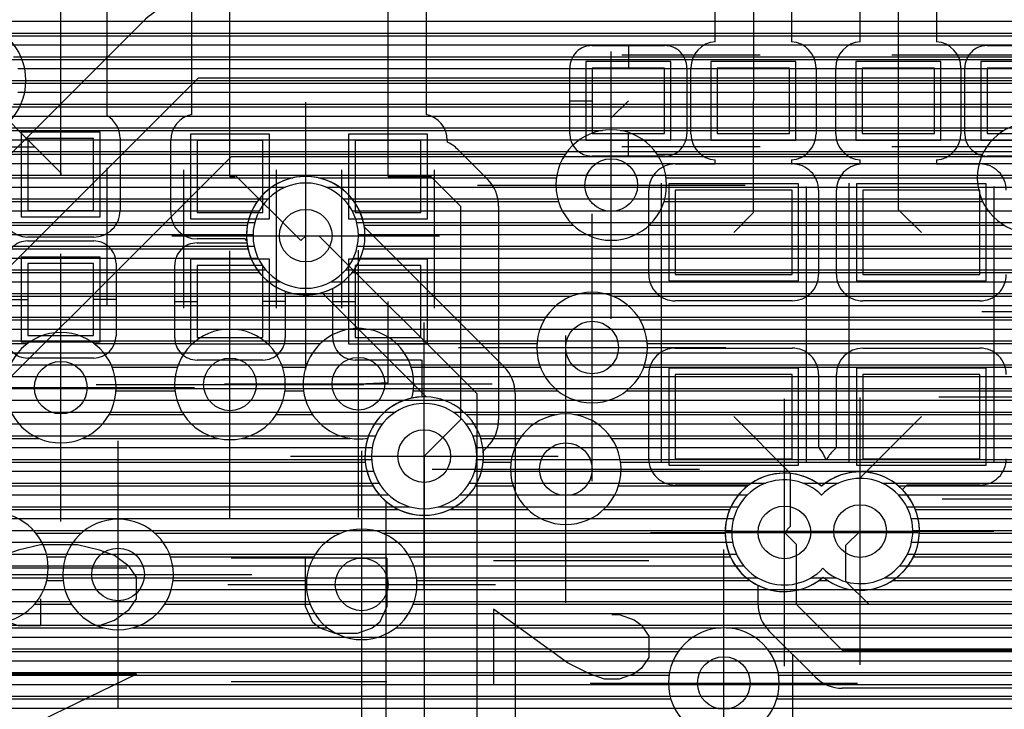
# Model space of a CAD drawing. Extents: x 25 to 291, y 23 to 136.
# Tile 112 of 147: x 49.45 to 56.93, y 108.85 to 114.09. Entities that reach past the tile are written whole.
import ezdxf

# ---------------------------------------------------------------- set-up
doc = ezdxf.new("R2010")
doc.units = 0
doc.layers.get('0').update_dxf_attribs({"linetype": 'CONTINUOUS'})
for name, color, linetype in [('copper_layer_2', 1, 'CONTINUOUS'), ('copper_layer_3', 3, 'CONTINUOUS'), ('copper_layer_bottom', 4, 'CONTINUOUS'), ('copper_layer_top', 5, 'CONTINUOUS'), ('drill_drawing', 6, 'CONTINUOUS'), ('paste_mask_top', 2, 'CONTINUOUS'), ('silkscreen_top', 1, 'CONTINUOUS'), ('solder_mask_top', 1, 'CONTINUOUS')]:
    doc.layers.add(name, color=color, linetype=linetype)

# ---------------------------------------------------------------- blocks, each defined once
blk = doc.blocks.new('D20')
blk.add_circle((0, 0), 0.2)
blk = doc.blocks.new('D58')
blk.add_lwpolyline([(0.27432, 0.24892), (-0.27432, 0.24892), (-0.27432, -0.24892), (0.27432, -0.24892)], close=True)
blk = doc.blocks.new('D166')
blk.add_lwpolyline([(0.24892, 0.27432), (-0.24892, 0.27432), (-0.24892, -0.27432), (0.24892, -0.27432)], close=True)
blk = doc.blocks.new('D484')
blk.add_lwpolyline([(0.4445, 0.32004), (-0.4445, 0.32004), (-0.4445, -0.32004), (0.4445, -0.32004)], close=True)
blk = doc.blocks.new('D354')
blk.add_lwpolyline([(0.32258, 0.29972), (-0.32258, 0.29972), (-0.32258, -0.29972), (0.32258, -0.29972)], close=True)
blk = doc.blocks.new('D449')
blk.add_lwpolyline([(0.29972, 0.32258), (-0.29972, 0.32258), (-0.29972, -0.32258), (0.29972, -0.32258)], close=True)
blk = doc.blocks.new('D570')
blk.add_lwpolyline([(0.49276, 0.3683), (-0.49276, 0.3683), (-0.49276, -0.3683), (0.49276, -0.3683)], close=True)

msp = doc.modelspace()

# ---------------------------------------------------------------- linework, layer by layer
at = {"layer": 'copper_layer_2', "color": 1}
for points in [[(31.469901, 114.08001), (64.08763, 114.08001)], [(49.225044, 113.98984), (59.285751, 113.98984)], [(49.345441, 113.899924), (59.159258, 113.899924)], [(49.407417, 113.810008), (59.09525, 113.810008)], [(49.439929, 113.719837), (59.061468, 113.719837)], [(49.450089, 113.629921), (59.050038, 113.629921)], [(49.439675, 113.540005), (59.059436, 113.540005)], [(49.407163, 113.449835), (59.090678, 113.449835)], [(49.344933, 113.359919), (59.150876, 113.359919)], [(49.223774, 113.270003), (59.266447, 113.270003)], [(42.91872, 113.179832), (61.335535, 113.179832)], [(42.944882, 113.089916), (66.411989, 113.089916)], [(42.962916, 113), (66.322073, 113)], [(42.972822, 112.90983), (66.231902, 112.90983)], [(42.974854, 112.819914), (51.472187, 112.819914)], [(51.778004, 112.819914), (66.141986, 112.819914)], [(42.969266, 112.729997), (51.339091, 112.729997)], [(51.9111, 112.729997), (66.05207, 112.729997)], [(42.955804, 112.639827), (51.272797, 112.639827)], [(51.977394, 112.639827), (65.9619, 112.639827)], [(42.934214, 112.549911), (51.237744, 112.549911)], [(52.012446, 112.549911), (65.871984, 112.549911)], [(42.903734, 112.459995), (51.225298, 112.459995)], [(52.024892, 112.459995), (65.782068, 112.459995)], [(42.863856, 112.369825), (51.233172, 112.369825)], [(52.017018, 112.369825), (65.691897, 112.369825)], [(42.813056, 112.279909), (51.263145, 112.279909)], [(51.987046, 112.279909), (65.601981, 112.279909)], [(42.749555, 112.189992), (51.321311, 112.189992)], [(51.92888, 112.189992), (65.512065, 112.189992)], [(42.669799, 112.099822), (51.432055, 112.099822)], [(51.818136, 112.099822), (65.421895, 112.099822)], [(42.567691, 112.009906), (65.331979, 112.009906)], [(42.430531, 111.91999), (65.242062, 111.91999)], [(42.211074, 111.82982), (65.151892, 111.82982)], [(36.605029, 111.739903), (65.061976, 111.739903)], [(36.605029, 111.649987), (64.97206, 111.649987)], [(36.605029, 111.559817), (64.88189, 111.559817)], [(36.605029, 111.469901), (64.791974, 111.469901)], [(36.605029, 111.379985), (64.702057, 111.379985)], [(42.275845, 111.289815), (64.611887, 111.289815)], [(42.466599, 111.199898), (64.521971, 111.199898)], [(42.593599, 111.109982), (52.306071, 111.109982)], [(52.744221, 111.109982), (64.432055, 111.109982)], [(42.689611, 111.019812), (52.208534, 111.019812)], [(52.841504, 111.019812), (64.341885, 111.019812)], [(42.765304, 110.929896), (52.15621, 110.929896)], [(52.894082, 110.929896), (64.251969, 110.929896)], [(42.825756, 110.83998), (52.130302, 110.83998)], [(52.919736, 110.83998), (64.162052, 110.83998)], [(42.874016, 110.749809), (52.125984, 110.749809)], [(52.924308, 110.749809), (64.071882, 110.749809)], [(42.911608, 110.659893), (52.141986, 110.659893)], [(52.908052, 110.659893), (63.981966, 110.659893)], [(42.939802, 110.569977), (52.181864, 110.569977)], [(52.868428, 110.569977), (55.119888, 110.569977)], [(55.400305, 110.569977), (55.670815, 110.569977)], [(55.999492, 110.569977), (63.89205, 110.569977)], [(42.959614, 110.479807), (52.255271, 110.479807)], [(52.794768, 110.479807), (54.979172, 110.479807)], [(55.541021, 110.479807), (55.544323, 110.479807)], [(56.125984, 110.479807), (63.80188, 110.479807)], [(42.971298, 110.389891), (52.417831, 110.389891)], [(52.632461, 110.389891), (54.910592, 110.389891)], [(56.189992, 110.389891), (63.711963, 110.389891)], [(42.975108, 110.299975), (54.874016, 110.299975)], [(56.223774, 110.299975), (63.622047, 110.299975)], [(42.971298, 110.209804), (54.8603, 110.209804)], [(56.235204, 110.209804), (63.532131, 110.209804)], [(42.959614, 110.119888), (54.867158, 110.119888)], [(56.225806, 110.119888), (63.441961, 110.119888)], [(42.939802, 110.029972), (54.89586, 110.029972)], [(56.194564, 110.029972), (63.352045, 110.029972)], [(42.911354, 109.939802), (54.952248, 109.939802)], [(56.134366, 109.939802), (63.262129, 109.939802)], [(42.873508, 109.849886), (55.058166, 109.849886)], [(55.462027, 109.849886), (55.651511, 109.849886)], [(56.018796, 109.849886), (63.171958, 109.849886)], [(42.825502, 109.75997), (63.082042, 109.75997)], [(42.764796, 109.669799), (62.992126, 109.669799)], [(42.689103, 109.579883), (62.901956, 109.579883)], [(42.592837, 109.489967), (62.81204, 109.489967)], [(42.465329, 109.399797), (62.722123, 109.399797)], [(42.274067, 109.309881), (62.631953, 109.309881)], [(31.131318, 109.219964), (62.542037, 109.219964)], [(31.230124, 109.129794), (62.452121, 109.129794)], [(31.307849, 109.039878), (62.361951, 109.039878)], [(31.369825, 108.949962), (62.272035, 108.949962)], [(31.419101, 108.859792), (62.182118, 108.859792)]]:
    msp.add_lwpolyline(points, dxfattribs=at)
for points in [[(52.025146, 112.450343), (52.025146, 112.450343), (52.025146, 112.450343, 1), (51.225044, 112.450343), (51.225044, 112.450343), (51.225044, 112.450343, 1), (52.025146, 112.450343), (52.025146, 112.450343)], [(52.025146, 112.450343), (52.025146, 112.450343), (52.025146, 112.450343, 1), (51.225044, 112.450343), (51.225044, 112.450343), (51.225044, 112.450343, 1), (52.025146, 112.450343), (52.025146, 112.450343)], [(52.92507, 110.77521), (52.92507, 110.77521), (52.92507, 110.77521, 1), (52.124968, 110.77521), (52.124968, 110.77521), (52.124968, 110.77521, 1), (52.92507, 110.77521), (52.92507, 110.77521)], [(52.92507, 110.77521), (52.92507, 110.77521), (52.92507, 110.77521, 1), (52.124968, 110.77521), (52.124968, 110.77521), (52.124968, 110.77521, 1), (52.92507, 110.77521), (52.92507, 110.77521)], [(55.542799, 110.478283), (55.542799, 110.478283, 2.472807), (55.552451, 109.922276), (55.552451, 109.922276)], [(55.552451, 109.922276), (55.552451, 109.922276), (55.552451, 109.922276, 2.472807), (55.542799, 110.478283), (55.542799, 110.478283)]]:
    msp.add_lwpolyline(points, format="xyb", dxfattribs=at)
at = {"layer": 'copper_layer_3', "color": 3}
for points in [[(46.681737, 113.969774), (59.160782, 113.969774)], [(46.501905, 113.789942), (59.031242, 113.789942)], [(46.321819, 113.609855), (59.000254, 113.609855)], [(48.839218, 113.429769), (59.044704, 113.429769)], [(48.951232, 113.249936), (53.878334, 113.249936)], [(54.011938, 113.249936), (56.928118, 113.249936)], [(48.966472, 113.06985), (53.596647, 113.06985)], [(54.293371, 113.06985), (56.765558, 113.06985)], [(48.897892, 112.890018), (51.529083, 112.890018)], [(51.721107, 112.890018), (53.528575, 112.890018)], [(54.361443, 112.890018), (56.725171, 112.890018)], [(48.612649, 112.709931), (51.257557, 112.709931)], [(51.992634, 112.709931), (53.544323, 112.709931)], [(54.345949, 112.709931), (56.765812, 112.709931)], [(47.713487, 112.529845), (51.182118, 112.529845)], [(52.068072, 112.529845), (53.656591, 112.529845)], [(54.233426, 112.529845), (56.929388, 112.529845)], [(47.80823, 112.350013), (51.186436, 112.350013)], [(52.063754, 112.350013), (62.724155, 112.350013)], [(47.812294, 112.169926), (51.273051, 112.169926)], [(51.97714, 112.169926), (57.475743, 112.169926)], [(47.729743, 111.98984), (53.643383, 111.98984)], [(53.95682, 111.98984), (57.371095, 111.98984)], [(45.01016, 111.810008), (53.436119, 111.810008)], [(54.164084, 111.810008), (57.360173, 111.810008)], [(45.01016, 111.629921), (49.511303, 111.629921)], [(50.018796, 111.629921), (50.76632, 111.629921)], [(51.333757, 111.629921), (51.736093, 111.629921)], [(52.314199, 111.629921), (53.381255, 111.629921)], [(54.218948, 111.629921), (57.337567, 111.629921)], [(50.155702, 111.449835), (50.650495, 111.449835)], [(51.449581, 111.449835), (51.624079, 111.449835)], [(52.426213, 111.449835), (53.407925, 111.449835)], [(54.192278, 111.449835), (57.09525, 111.449835)], [(50.184404, 111.270003), (50.633223, 111.270003)], [(51.467107, 111.270003), (51.608839, 111.270003)], [(52.441453, 111.270003), (53.540767, 111.270003)], [(54.059436, 111.270003), (57.032512, 111.270003)], [(50.131572, 111.089916), (50.699009, 111.089916)], [(51.401321, 111.089916), (51.677165, 111.089916)], [(52.846838, 111.089916), (53.533401, 111.089916)], [(53.666751, 111.089916), (57.052578, 111.089916)], [(46.386589, 110.90983), (49.597917, 110.90983)], [(49.932182, 110.90983), (50.960376, 110.90983)], [(51.1397, 110.90983), (51.962662, 110.90983)], [(52.08763, 110.90983), (52.095758, 110.90983)], [(52.954534, 110.90983), (53.251715, 110.90983)], [(53.948438, 110.90983), (57.17272, 110.90983)], [(46.384049, 110.729997), (52.07747, 110.729997)], [(52.972822, 110.729997), (53.183642, 110.729997)], [(54.01651, 110.729997), (57.161798, 110.729997)], [(46.292355, 110.549911), (52.135636, 110.549911)], [(52.914656, 110.549911), (53.199136, 110.549911)], [(54.001016, 110.549911), (54.983236, 110.549911)], [(55.537211, 110.549911), (55.545847, 110.549911)], [(56.12446, 110.549911), (57.067056, 110.549911)], [(45.01016, 110.369825), (52.329693, 110.369825)], [(52.720599, 110.369825), (53.311659, 110.369825)], [(53.888494, 110.369825), (54.845314, 110.369825)], [(56.254001, 110.369825), (57.062738, 110.369825)], [(49.576327, 110.189992), (49.922022, 110.189992)], [(50.478283, 110.189992), (51.89332, 110.189992)], [(52.206756, 110.189992), (54.810262, 110.189992)], [(56.284735, 110.189992), (57.145542, 110.189992)], [(49.661417, 110.009906), (49.802388, 110.009906)], [(50.597917, 110.009906), (51.686055, 110.009906)], [(52.414021, 110.009906), (54.85014, 110.009906)], [(56.240538, 110.009906), (60.654051, 110.009906)], [(49.659131, 109.82982), (49.782576, 109.82982)], [(50.617729, 109.82982), (51.631191, 109.82982)], [(52.469139, 109.82982), (54.99746, 109.82982)], [(55.522733, 109.82982), (55.586741, 109.82982)], [(56.083312, 109.82982), (64.885954, 109.82982)], [(49.567183, 109.649987), (49.845568, 109.649987)], [(50.554483, 109.649987), (51.657861, 109.649987)], [(52.442215, 109.649987), (68.512319, 109.649987)], [(45.01016, 109.469901), (50.09017, 109.469901)], [(50.310135, 109.469901), (51.790704, 109.469901)], [(52.309373, 109.469901), (54.783338, 109.469901)], [(54.816866, 109.469901), (68.435865, 109.469901)], [(45.01016, 109.289815), (54.455169, 109.289815)], [(55.145034, 109.289815), (68.445009, 109.289815)], [(45.01016, 109.109982), (54.384303, 109.109982)], [(55.2159, 109.109982), (63.591313, 109.109982)], [(47.588519, 108.929896), (54.397765, 108.929896)], [(55.202438, 108.929896), (61.345441, 108.929896)]]:
    msp.add_lwpolyline(points, dxfattribs=at)
for points in [[(57.565151, 112.890272), (57.565151, 112.890272), (57.565151, 112.890272, 1), (56.724917, 112.890272), (56.724917, 112.890272), (56.724917, 112.890272, 1), (57.565151, 112.890272), (57.565151, 112.890272)], [(57.565151, 112.890272), (57.565151, 112.890272), (57.565151, 112.890272, 1), (56.724917, 112.890272), (56.724917, 112.890272), (56.724917, 112.890272, 1), (57.565151, 112.890272), (57.565151, 112.890272)], [(54.364999, 112.835154), (54.364999, 112.835154), (54.364999, 112.835154, 1), (53.525273, 112.835154), (53.525273, 112.835154), (53.525273, 112.835154, 1), (54.364999, 112.835154), (54.364999, 112.835154)], [(54.364999, 112.835154), (54.364999, 112.835154), (54.364999, 112.835154, 1), (53.525273, 112.835154), (53.525273, 112.835154), (53.525273, 112.835154, 1), (54.364999, 112.835154), (54.364999, 112.835154)], [(52.075184, 112.450343), (52.075184, 112.450343), (52.075184, 112.450343, 1), (51.175006, 112.450343), (51.175006, 112.450343), (51.175006, 112.450343, 1), (52.075184, 112.450343), (52.075184, 112.450343)], [(52.075184, 112.450343), (52.075184, 112.450343), (52.075184, 112.450343, 1), (51.175006, 112.450343), (51.175006, 112.450343), (51.175006, 112.450343, 1), (52.075184, 112.450343), (52.075184, 112.450343)], [(54.220218, 111.600203), (54.220218, 111.600203), (54.220218, 111.600203, 1), (53.379985, 111.600203), (53.379985, 111.600203), (53.379985, 111.600203, 1), (54.220218, 111.600203), (54.220218, 111.600203)], [(54.220218, 111.600203), (54.220218, 111.600203), (54.220218, 111.600203, 1), (53.379985, 111.600203), (53.379985, 111.600203), (53.379985, 111.600203, 1), (54.220218, 111.600203), (54.220218, 111.600203)], [(50.185166, 111.295149), (50.185166, 111.295149), (50.185166, 111.295149, 1), (49.344933, 111.295149), (49.344933, 111.295149), (49.344933, 111.295149, 1), (50.185166, 111.295149), (50.185166, 111.295149)], [(50.185166, 111.295149), (50.185166, 111.295149), (50.185166, 111.295149, 1), (49.344933, 111.295149), (49.344933, 111.295149), (49.344933, 111.295149, 1), (50.185166, 111.295149), (50.185166, 111.295149)], [(51.470155, 111.320295), (51.470155, 111.320295), (51.470155, 111.320295, 1), (50.629921, 111.320295), (50.629921, 111.320295), (50.629921, 111.320295, 1), (51.470155, 111.320295), (51.470155, 111.320295)], [(51.470155, 111.320295), (51.470155, 111.320295), (51.470155, 111.320295, 1), (50.629921, 111.320295), (50.629921, 111.320295), (50.629921, 111.320295, 1), (51.470155, 111.320295), (51.470155, 111.320295)], [(52.430531, 111.215138), (52.430531, 111.215138, 3.427518), (52.096266, 110.911354), (52.096266, 110.911354)], [(52.096266, 110.911354), (52.096266, 110.911354), (52.096266, 110.911354, 3.714832), (52.430531, 111.215138), (52.430531, 111.215138)], [(54.020066, 110.675133), (54.020066, 110.675133), (54.020066, 110.675133, 1), (53.18034, 110.675133), (53.18034, 110.675133), (53.18034, 110.675133, 1), (54.020066, 110.675133), (54.020066, 110.675133)], [(54.020066, 110.675133), (54.020066, 110.675133), (54.020066, 110.675133, 1), (53.18034, 110.675133), (53.18034, 110.675133), (53.18034, 110.675133, 1), (54.020066, 110.675133), (54.020066, 110.675133)], [(55.541529, 110.546355), (55.541529, 110.546355, 2.130673), (55.553721, 109.854204), (55.553721, 109.854204)], [(55.553721, 109.854204), (55.553721, 109.854204), (55.553721, 109.854204, 2.130673), (55.541529, 110.546355), (55.541529, 110.546355)], [(49.670053, 109.925324), (49.670053, 109.925324), (49.670053, 109.925324, 1), (48.830328, 109.925324), (48.830328, 109.925324), (48.830328, 109.925324, 1), (49.670053, 109.925324), (49.670053, 109.925324)], [(49.670053, 109.925324), (49.670053, 109.925324), (49.670053, 109.925324, 1), (48.830328, 109.925324), (48.830328, 109.925324), (48.830328, 109.925324, 1), (49.670053, 109.925324), (49.670053, 109.925324)], [(50.620015, 109.875286), (50.620015, 109.875286), (50.620015, 109.875286, 1), (49.78029, 109.875286), (49.78029, 109.875286), (49.78029, 109.875286, 1), (50.620015, 109.875286), (50.620015, 109.875286)], [(50.620015, 109.875286), (50.620015, 109.875286), (50.620015, 109.875286, 1), (49.78029, 109.875286), (49.78029, 109.875286), (49.78029, 109.875286, 1), (50.620015, 109.875286), (50.620015, 109.875286)], [(52.470155, 109.800102), (52.470155, 109.800102), (52.470155, 109.800102, 1), (51.629921, 109.800102), (51.629921, 109.800102), (51.629921, 109.800102, 1), (52.470155, 109.800102), (52.470155, 109.800102)], [(52.470155, 109.800102), (52.470155, 109.800102), (52.470155, 109.800102, 1), (51.629921, 109.800102), (51.629921, 109.800102), (51.629921, 109.800102, 1), (52.470155, 109.800102), (52.470155, 109.800102)], [(55.220218, 109.050292), (55.220218, 109.050292), (55.220218, 109.050292, 1), (54.379985, 109.050292), (54.379985, 109.050292), (54.379985, 109.050292, 1), (55.220218, 109.050292), (55.220218, 109.050292)], [(55.220218, 109.050292), (55.220218, 109.050292), (55.220218, 109.050292, 1), (54.379985, 109.050292), (54.379985, 109.050292), (54.379985, 109.050292, 1), (55.220218, 109.050292), (55.220218, 109.050292)]]:
    msp.add_lwpolyline(points, format="xyb", dxfattribs=at)
at = {"layer": 'copper_layer_bottom', "color": 4}
for points in [[(42.275083, 105.925324), (43.08509, 105.925324), (50.810008, 113.650241), (58.200152, 113.650241), (59.93015, 115.380239)], [(41.474981, 106.525273), (42.275083, 106.525273), (42.836678, 106.525273), (50.385827, 114.074422)], [(49.067564, 114.08001), (50.391415, 114.08001)], [(49.320549, 113.98984), (50.301245, 113.98984)], [(49.410465, 113.899924), (50.211328, 113.899924)], [(49.462789, 113.810008), (50.121158, 113.810008)], [(49.490983, 113.719837), (50.031242, 113.719837)], [(49.500127, 113.629921), (49.941326, 113.629921)], [(49.490983, 113.540005), (49.851156, 113.540005)], [(49.462281, 113.449835), (49.76124, 113.449835)], [(49.409957, 113.359919), (49.671323, 113.359919)], [(49.319787, 113.270003), (49.581153, 113.270003)], [(42.91872, 113.179832), (49.491237, 113.179832)], [(58.200152, 113.050292), (51.058674, 113.050292), (43.509271, 105.500889)], [(51.008382, 113), (59.665227, 113)], [(50.918212, 112.90983), (59.755398, 112.90983)], [(50.828296, 112.819914), (51.368555, 112.819914)], [(51.881636, 112.819914), (59.845314, 112.819914)], [(50.738379, 112.729997), (51.272543, 112.729997)], [(51.977648, 112.729997), (59.93523, 112.729997)], [(50.648209, 112.639827), (51.216916, 112.639827)], [(52.033274, 112.639827), (60.0254, 112.639827)], [(50.558293, 112.549911), (51.186182, 112.549911)], [(52.064008, 112.549911), (73.265431, 112.549911)], [(50.468377, 112.459995), (51.17526, 112.459995)], [(52.070358, 112.515113), (53.130048, 111.455169)], [(52.125476, 112.459995), (73.355347, 112.459995)], [(51.625095, 112.450343), (51.725171, 112.450343), (52.92507, 111.250191), (52.92507, 108.600203), (54.475235, 107.050292), (64.550165, 107.050292)], [(50.378207, 112.369825), (51.182372, 112.369825)], [(52.215646, 112.369825), (73.445263, 112.369825)], [(50.288291, 112.279909), (51.208534, 112.279909)], [(52.305563, 112.279909), (73.535433, 112.279909)], [(50.198374, 112.189992), (51.258065, 112.189992)], [(52.395479, 112.189992), (73.625349, 112.189992)], [(50.108204, 112.099822), (51.342647, 112.099822)], [(52.485649, 112.099822), (73.715265, 112.099822)], [(50.018288, 112.009906), (51.532385, 112.009906)], [(51.717805, 112.009906), (51.755398, 112.009906)], [(52.540259, 111.225044), (51.747777, 112.017272)], [(52.575565, 112.009906), (73.805436, 112.009906)], [(49.928372, 111.91999), (51.845314, 111.91999)], [(52.665481, 111.91999), (73.895352, 111.91999)], [(49.838202, 111.82982), (51.93523, 111.82982)], [(52.755652, 111.82982), (73.985268, 111.82982)], [(49.748285, 111.739903), (52.0254, 111.739903)], [(52.845568, 111.739903), (74.075438, 111.739903)], [(49.658369, 111.649987), (52.115316, 111.649987)], [(52.935484, 111.649987), (74.165354, 111.649987)], [(49.568199, 111.559817), (52.205232, 111.559817)], [(53.025654, 111.559817), (74.255271, 111.559817)], [(49.478283, 111.469901), (52.295403, 111.469901)], [(53.11557, 111.469901), (74.345441, 111.469901)], [(49.388367, 111.379985), (52.385319, 111.379985)], [(53.184404, 111.379985), (74.435357, 111.379985)], [(49.298197, 111.289815), (52.475235, 111.289815)], [(53.212344, 111.289815), (74.525273, 111.289815)], [(49.20828, 111.199898), (52.376175, 111.199898)], [(53.215138, 111.250191), (53.215138, 108.720345), (54.595123, 107.340107), (64.548387, 107.340107)], [(53.215138, 111.199898), (74.615443, 111.199898)], [(49.118364, 111.109982), (52.224282, 111.109982)], [(53.215138, 111.109982), (74.705359, 111.109982)], [(49.028194, 111.019812), (52.14732, 111.019812)], [(53.215138, 111.019812), (74.795276, 111.019812)], [(48.938278, 110.929896), (52.102616, 110.929896)], [(53.215138, 110.929896), (74.885446, 110.929896)], [(48.848362, 110.83998), (52.079756, 110.83998)], [(53.215138, 110.83998), (74.975362, 110.83998)], [(48.758192, 110.749809), (52.075692, 110.749809)], [(52.525019, 110.77521), (52.525019, 108.500127), (54.325121, 106.700279), (64.350013, 106.700279), (65.575057, 105.475235), (65.575057, 102.925324), (66.050038, 102.450089), (66.050038, 101.690119)], [(53.215138, 110.749809), (75.065278, 110.749809)], [(48.668275, 110.659893), (52.09017, 110.659893)], [(53.215138, 110.659893), (75.155448, 110.659893)], [(48.578359, 110.569977), (52.124714, 110.569977)], [(53.215138, 110.569977), (55.010922, 110.569977)], [(55.509271, 110.569977), (55.571501, 110.569977)], [(56.098806, 110.569977), (75.245364, 110.569977)], [(48.488189, 110.479807), (52.185674, 110.479807)], [(53.215138, 110.479807), (54.911608, 110.479807)], [(56.191516, 110.479807), (75.335281, 110.479807)], [(48.398273, 110.389891), (52.235204, 110.389891)], [(52.235204, 108.500127), (52.235204, 110.431039)], [(53.215138, 110.389891), (54.854458, 110.389891)], [(56.245364, 110.389891), (75.425451, 110.389891)], [(48.308357, 110.299975), (52.235204, 110.299975)], [(53.215138, 110.299975), (54.822454, 110.299975)], [(56.275083, 110.299975), (75.515367, 110.299975)], [(48.218186, 110.209804), (52.235204, 110.209804)], [(53.215138, 110.209804), (54.810262, 110.209804)], [(56.284989, 110.209804), (75.605283, 110.209804)], [(55.260097, 110.195326), (55.350013, 110.105156), (55.350013, 109.650241), (55.700025, 109.300229), (66.92507, 109.300229), (69.825248, 106.400305), (69.825248, 104.030226)], [(55.835154, 110.205232), (55.725171, 110.09525), (55.725171, 109.825248), (55.900178, 109.650241), (67.075184, 109.650241), (70.17526, 106.550165), (70.17526, 104.09525), (70.380239, 103.890272)], [(48.12827, 110.119888), (52.235204, 110.119888)], [(53.215138, 110.119888), (54.816358, 110.119888)], [(56.276861, 110.119888), (75.695453, 110.119888)], [(48.038354, 110.029972), (52.235204, 110.029972)], [(53.215138, 110.029972), (54.841504, 110.029972)], [(56.249682, 110.029972), (75.78537, 110.029972)], [(47.948184, 109.939802), (52.235204, 109.939802)], [(53.215138, 109.939802), (54.88951, 109.939802)], [(56.198882, 109.94031), (67.075184, 109.94031)], [(47.858268, 109.849886), (52.235204, 109.849886)], [(53.215138, 109.849886), (54.971552, 109.849886)], [(47.768352, 109.75997), (52.235204, 109.75997)], [(53.215138, 109.75997), (55.060198, 109.75997)], [(55.060198, 109.650241), (55.060198, 109.792228)], [(47.678181, 109.669799), (52.235204, 109.669799)], [(53.215138, 109.669799), (55.060198, 109.669799)], [(47.588265, 109.579883), (52.235204, 109.579883)], [(53.215138, 109.579883), (55.068834, 109.579883)], [(47.498349, 109.489967), (52.235204, 109.489967)], [(53.215138, 109.489967), (55.108458, 109.489967)], [(47.408179, 109.399797), (52.235204, 109.399797)], [(53.215138, 109.399797), (55.190246, 109.399797)], [(55.495047, 109.09525), (55.145034, 109.445263)], [(47.318263, 109.309881), (52.235204, 109.309881)], [(53.215138, 109.309881), (55.280417, 109.309881)], [(47.228346, 109.219964), (52.235204, 109.219964)], [(53.215138, 109.219964), (55.370333, 109.219964)], [(47.138176, 109.129794), (52.235204, 109.129794)], [(53.215138, 109.129794), (55.460249, 109.129794)], [(47.04826, 109.039878), (52.235204, 109.039878)], [(53.215138, 109.039878), (55.572263, 109.039878)], [(46.958344, 108.949962), (52.235204, 108.949962)], [(53.215138, 108.949962), (66.86538, 108.949962)], [(69.535179, 104.314453), (69.535179, 106.280163), (66.804928, 109.01016), (55.700025, 109.01016)], [(46.868174, 108.859792), (52.235204, 108.859792)], [(53.215138, 108.859792), (66.955296, 108.859792)]]:
    msp.add_lwpolyline(points, dxfattribs=at)
for points in [[(50.810008, 114.250191), (50.810008, 114.250191), (50.810008, 114.250191, 0.199058), (50.385827, 114.074422), (50.385827, 114.074422)], [(49.500127, 113.630175), (49.500127, 113.630175), (49.500127, 113.630175, 1), (48.599949, 113.630175), (48.599949, 113.630175), (48.599949, 113.630175, 1), (49.500127, 113.630175), (49.500127, 113.630175)], [(49.500127, 113.630175), (49.500127, 113.630175), (49.500127, 113.630175, 1), (48.599949, 113.630175), (48.599949, 113.630175), (48.599949, 113.630175, 1), (49.500127, 113.630175), (49.500127, 113.630175)], [(52.070358, 112.515113), (52.070358, 112.515113), (52.070358, 112.515113, 2.658072), (51.747777, 112.017272), (51.747777, 112.017272)], [(53.215138, 111.250191), (53.215138, 111.250191), (53.215138, 111.250191, 0.199747), (53.130048, 111.455169), (53.130048, 111.455169)], [(52.540259, 111.225044), (52.540259, 111.225044), (52.540259, 111.225044, 0.712425), (52.235204, 110.431039), (52.235204, 110.431039)], [(55.541529, 110.546355), (55.541529, 110.546355), (55.541529, 110.546355, 1.113937), (55.060198, 109.792228), (55.060198, 109.792228)], [(56.198882, 109.94031), (56.198882, 109.94031), (56.198882, 109.94031, 0.890755), (55.541529, 110.546355), (55.541529, 110.546355)], [(55.060198, 109.650241), (55.060198, 109.650241), (55.060198, 109.650241, 0.198603), (55.145034, 109.445263), (55.145034, 109.445263)], [(55.495047, 109.09525), (55.495047, 109.09525), (55.495047, 109.09525, 0.198077), (55.700025, 109.01016), (55.700025, 109.01016)]]:
    msp.add_lwpolyline(points, format="xyb", dxfattribs=at)
at = {"layer": 'copper_layer_top', "color": 5}
for points in [[(51.050038, 112.900178), (51.050038, 116.660147), (52.310135, 117.920244)], [(54.85014, 117.920244), (56.125222, 116.645161), (56.125222, 113.475235)], [(49.76505, 112.915164), (49.76505, 115.375159), (49.77013, 115.380239)], [(52.250191, 112.900178), (52.250191, 115.320295), (52.310135, 115.380239)], [(54.85014, 115.380239), (55.025146, 115.205232), (55.025146, 113.475235)], [(55.835154, 113.924562), (55.835154, 115.01651)], [(56.415037, 114.990602), (56.415037, 113.924562)], [(55.315215, 114.438913), (55.315215, 113.924562)], [(50.620015, 114.330201), (50.115062, 114.330201), (50.115062, 113.363475)], [(50.75997, 113.371095), (50.75997, 114.387351)], [(52.540005, 114.355601), (52.540005, 113.371095)], [(54.735077, 113.924562), (54.735077, 114.336551)], [(50.115062, 114.08001), (50.75997, 114.08001)], [(52.540005, 114.08001), (54.735077, 114.08001)], [(55.315215, 114.08001), (55.835154, 114.08001)], [(56.415037, 114.08001), (57.553975, 114.08001)], [(50.115062, 113.98984), (50.75997, 113.98984)], [(52.540005, 113.98984), (54.735077, 113.98984)], [(55.315215, 113.98984), (55.835154, 113.98984)], [(56.415037, 113.98984), (57.644145, 113.98984)], [(50.115062, 113.899924), (50.75997, 113.899924)], [(52.540005, 113.899924), (54.652781, 113.899924)], [(53.800102, 113.895352), (54.350013, 113.895352)], [(54.075184, 113.895352), (54.075184, 113.725171)], [(55.397511, 113.899924), (55.752604, 113.899924)], [(56.497587, 113.899924), (57.734061, 113.899924)], [(56.800102, 113.895352), (57.350013, 113.895352)], [(50.115062, 113.810008), (50.75997, 113.810008)], [(52.540005, 113.810008), (53.652781, 113.810008)], [(54.497587, 113.810008), (54.568961, 113.810008)], [(55.481331, 113.810008), (55.669037, 113.810008)], [(56.581407, 113.810008), (56.652781, 113.810008)], [(53.630175, 113.225298), (53.630175, 113.725171)], [(54.520193, 113.725171), (54.520193, 113.225298)], [(54.550165, 113.225298), (54.550165, 113.725171)], [(55.500127, 113.725171), (55.500127, 113.225298)], [(55.649987, 113.225298), (55.649987, 113.725171)], [(56.600203, 113.725171), (56.600203, 113.225298)], [(56.630175, 113.225298), (56.630175, 113.725171)], [(50.115062, 113.719837), (50.75997, 113.719837)], [(52.540005, 113.719837), (53.630175, 113.719837)], [(54.520193, 113.719837), (54.550165, 113.719837)], [(55.500127, 113.719837), (55.649987, 113.719837)], [(56.600203, 113.719837), (56.630175, 113.719837)], [(49.050038, 113.630175), (49.056642, 113.636779), (49.76505, 112.928118), (49.76505, 112.915164)], [(50.115062, 113.629921), (50.75997, 113.629921)], [(52.540005, 113.629921), (53.630175, 113.629921)], [(54.520193, 113.629921), (54.550165, 113.629921)], [(55.500127, 113.629921), (55.649987, 113.629921)], [(56.600203, 113.629921), (56.630175, 113.629921)], [(50.115062, 113.540005), (50.75997, 113.540005)], [(52.540005, 113.540005), (53.630175, 113.540005)], [(54.520193, 113.540005), (54.550165, 113.540005)], [(55.500127, 113.540005), (55.649987, 113.540005)], [(56.600203, 113.540005), (56.630175, 113.540005)], [(50.115062, 113.449835), (50.75997, 113.449835)], [(52.540005, 113.449835), (53.630175, 113.449835)], [(53.630175, 113.475235), (53.800102, 113.475235)], [(53.945136, 112.835154), (53.945136, 113.345187), (54.075184, 113.475235)], [(54.520193, 113.449835), (54.550165, 113.449835)], [(54.875032, 112.475235), (55.025146, 112.625349), (55.025146, 113.475235)], [(55.500127, 113.449835), (55.649987, 113.449835)], [(56.125222, 113.475235), (56.125222, 112.650241), (56.300229, 112.475235)], [(56.600203, 113.449835), (56.630175, 113.449835)], [(50.120904, 113.359919), (50.723393, 113.359919)], [(52.576835, 113.359919), (53.630175, 113.359919)], [(54.520193, 113.359919), (54.550165, 113.359919)], [(55.500127, 113.359919), (55.649987, 113.359919)], [(56.600203, 113.359919), (56.630175, 113.359919)], [(50.198628, 113.270003), (50.623825, 113.270003)], [(52.676403, 113.270003), (53.630175, 113.270003)], [(54.075184, 113.055118), (54.075184, 113.225298)], [(54.520193, 113.270003), (54.550165, 113.270003)], [(55.500127, 113.270003), (55.649987, 113.270003)], [(56.600203, 113.270003), (56.630175, 113.270003)], [(50.215138, 113.190246), (50.215138, 112.640335)], [(50.215138, 113.179832), (50.600203, 113.179832)], [(50.600203, 112.625349), (50.600203, 113.17526)], [(52.700025, 113.179832), (53.636271, 113.179832)], [(52.700025, 113.17526), (52.700025, 113.161798)], [(54.513843, 113.179832), (54.555245, 113.179832)], [(55.494793, 113.179832), (55.655321, 113.179832)], [(56.594869, 113.179832), (56.636271, 113.179832)], [(50.215138, 113.089916), (50.600203, 113.089916)], [(52.78029, 113.10541), (53.00508, 112.880366)], [(52.79553, 113.089916), (53.697231, 113.089916)], [(54.350013, 113.055118), (53.800102, 113.055118)], [(54.452883, 113.089916), (54.602743, 113.089916)], [(55.447295, 113.089916), (55.702819, 113.089916)], [(56.547371, 113.089916), (56.697231, 113.089916)], [(57.350013, 113.055118), (56.800102, 113.055118)], [(50.215138, 113), (50.600203, 113)], [(52.885446, 113), (54.735077, 113)], [(54.430023, 112.995174), (54.735077, 112.995174), (54.735077, 113.025908)], [(55.315215, 113.025908), (55.315215, 112.995174), (55.320041, 112.995174)], [(55.315215, 113), (55.835154, 113)], [(55.835154, 112.994158), (55.835154, 113.025908)], [(56.415037, 113.025908), (56.415037, 112.995174), (56.745237, 112.995174)], [(56.415037, 113), (57.950216, 113)], [(50.215138, 112.90983), (50.600203, 112.90983)], [(51.050038, 112.900178), (51.08763, 112.900178), (51.08763, 112.912624), (51.587503, 112.412751), (51.625095, 112.450343)], [(52.250191, 112.900178), (52.575057, 112.900178), (52.800102, 112.675133), (52.800102, 111.050292)], [(52.975616, 112.90983), (54.266193, 112.90983)], [(55.483871, 112.90983), (55.691135, 112.90983)], [(56.909068, 112.90983), (57.950216, 112.90983)], [(50.215138, 112.819914), (50.600203, 112.819914)], [(53.051562, 112.819914), (54.231648, 112.819914)], [(54.230124, 112.155194), (54.230124, 112.795276)], [(55.518669, 112.819914), (55.656591, 112.819914)], [(55.520193, 112.795276), (55.520193, 112.155194)], [(55.655067, 112.155194), (55.655067, 112.795276)], [(50.215138, 112.729997), (50.600203, 112.729997)], [(53.084836, 112.729997), (54.230124, 112.729997)], [(55.520193, 112.729997), (55.655067, 112.729997)], [(50.215138, 112.639827), (50.600203, 112.639827)], [(53.09017, 112.675133), (53.09017, 111.050292)], [(53.09017, 112.639827), (54.230124, 112.639827)], [(55.520193, 112.639827), (55.655067, 112.639827)], [(50.193548, 112.549911), (50.614935, 112.549911)], [(53.09017, 112.549911), (54.230124, 112.549911)], [(55.520193, 112.549911), (55.655067, 112.549911)], [(50.1016, 112.459995), (50.687579, 112.459995)], [(53.09017, 112.459995), (54.230124, 112.459995)], [(55.520193, 112.459995), (55.655067, 112.459995)], [(50.014986, 112.440183), (49.515113, 112.440183)], [(49.515113, 112.410211), (50.014986, 112.410211)], [(51.17653, 112.413513), (51.1651, 112.425197), (50.800102, 112.425197)], [(50.800102, 112.395225), (51.178562, 112.395225)], [(50.124968, 112.369825), (50.710693, 112.369825)], [(53.09017, 112.369825), (54.230124, 112.369825)], [(55.520193, 112.369825), (55.655067, 112.369825)], [(50.18034, 112.279909), (50.639065, 112.279909)], [(50.185166, 112.240284), (50.185166, 111.690119)], [(53.09017, 112.279909), (54.230124, 112.279909)], [(55.520193, 112.279909), (55.655067, 112.279909)], [(50.185166, 112.189992), (50.630175, 112.189992)], [(50.630175, 111.675133), (50.630175, 112.225298)], [(53.09017, 112.189992), (54.230124, 112.189992)], [(55.520193, 112.189992), (55.655067, 112.189992)], [(50.185166, 112.099822), (50.630175, 112.099822)], [(53.09017, 112.099822), (54.237998, 112.099822)], [(55.512319, 112.099822), (55.662941, 112.099822)], [(50.185166, 112.009906), (50.630175, 112.009906)], [(51.470155, 112.027686), (51.470155, 111.675133)], [(51.470155, 112.009906), (51.532385, 112.009906)], [(51.717805, 112.009906), (51.830074, 112.009906)], [(51.830074, 111.675133), (51.830074, 112.04953)], [(53.09017, 112.009906), (54.292609, 112.009906)], [(55.457455, 112.009906), (55.717805, 112.009906)], [(56.882398, 112.009906), (57.980188, 112.009906)], [(49.345187, 111.965202), (49.515113, 111.965202)], [(49.76505, 111.295149), (49.76505, 111.965202)], [(50.185166, 111.965202), (50.014986, 111.965202)], [(50.630175, 111.950216), (50.800102, 111.950216)], [(51.050038, 111.320295), (51.050038, 111.950216)], [(51.470155, 111.950216), (51.300229, 111.950216)], [(51.830074, 111.950216), (52, 111.950216)], [(52.025146, 111.325121), (52.250191, 111.335281), (52.250191, 111.950216)], [(55.320041, 111.955296), (54.430023, 111.955296)], [(56.745237, 111.955296), (55.85522, 111.955296)], [(50.185166, 111.91999), (50.630175, 111.91999)], [(51.470155, 111.91999), (51.830074, 111.91999)], [(53.09017, 111.91999), (57.980188, 111.91999)], [(50.185166, 111.82982), (50.630175, 111.82982)], [(51.470155, 111.82982), (51.830074, 111.82982)], [(53.09017, 111.82982), (57.980188, 111.82982)], [(50.185166, 111.739903), (50.630175, 111.739903)], [(51.470155, 111.739903), (51.830074, 111.739903)], [(53.09017, 111.739903), (57.980188, 111.739903)], [(49.76505, 111.520193), (49.76505, 111.690119)], [(50.18034, 111.649987), (50.631953, 111.649987)], [(51.050038, 111.505207), (51.050038, 111.675133)], [(51.468123, 111.649987), (51.832106, 111.649987)], [(52.250191, 111.505207), (52.250191, 111.675133)], [(53.09017, 111.649987), (57.980188, 111.649987)], [(50.124206, 111.559817), (50.675133, 111.559817)], [(51.424943, 111.559817), (51.875286, 111.559817)], [(53.09017, 111.559817), (54.316485, 111.559817)], [(54.430023, 111.595123), (55.320041, 111.595123)], [(55.433579, 111.559817), (55.741681, 111.559817)], [(55.85522, 111.595123), (56.745237, 111.595123)], [(56.858522, 111.559817), (57.985014, 111.559817)], [(50.014986, 111.520193), (49.515113, 111.520193)], [(51.300229, 111.505207), (50.800102, 111.505207)], [(52.500127, 111.505207), (52, 111.505207)], [(52.510033, 111.225044), (52.510033, 111.505461)], [(46.029972, 111.469901), (52.510033, 111.469901)], [(53.09017, 111.469901), (54.244602, 111.469901)], [(55.505715, 111.469901), (55.669545, 111.469901)], [(45.939802, 111.379985), (52.510033, 111.379985)], [(53.09017, 111.379985), (54.230124, 111.379985)], [(54.230124, 110.755144), (54.230124, 111.395225)], [(55.520193, 111.395225), (55.520193, 110.839726)], [(55.520193, 111.379985), (55.655067, 111.379985)], [(55.629921, 110.815342), (55.655067, 110.840234), (55.655067, 111.395225)], [(45.849886, 111.289815), (52.510033, 111.289815)], [(53.09017, 111.289815), (54.230124, 111.289815)], [(55.520193, 111.289815), (55.655067, 111.289815)], [(45.75997, 111.199898), (52.376175, 111.199898)], [(53.09017, 111.199898), (54.230124, 111.199898)], [(55.520193, 111.199898), (55.655067, 111.199898)], [(45.690119, 111.109982), (52.224282, 111.109982)], [(53.09017, 111.109982), (54.230124, 111.109982)], [(55.520193, 111.109982), (55.655067, 111.109982)], [(52.525019, 110.77521), (52.800102, 111.050292)], [(54.875032, 111.075184), (55.305055, 110.645161), (55.305055, 110.240284)], [(55.835154, 110.205232), (55.835154, 110.610109), (56.300229, 111.075184)], [(45.690119, 111.019812), (52.14732, 111.019812)], [(53.088646, 111.019812), (54.230124, 111.019812)], [(55.520193, 111.019812), (55.655067, 111.019812)], [(45.690119, 110.929896), (52.102616, 110.929896)], [(53.064008, 110.929896), (54.230124, 110.929896)], [(55.520193, 110.929896), (55.655067, 110.929896)], [(45.690119, 110.83998), (52.079756, 110.83998)], [(53.00508, 110.84506), (52.973584, 110.813564)], [(53, 110.83998), (54.230124, 110.83998)], [(55.520193, 110.83998), (55.654559, 110.83998)], [(45.690119, 110.749809), (52.075692, 110.749809)], [(52.974346, 110.749809), (54.230124, 110.749809)], [(55.575565, 110.749809), (55.580899, 110.749809)], [(45.690119, 110.659893), (52.09017, 110.659893)], [(52.960122, 110.659893), (54.254255, 110.659893)], [(56.921006, 110.659893), (63.998476, 110.659893)], [(45.690119, 110.569977), (52.124714, 110.569977)], [(52.925578, 110.569977), (54.354839, 110.569977)], [(54.9873, 110.552959), (54.985014, 110.555245), (54.430023, 110.555245)], [(56.745237, 110.555245), (56.190246, 110.555245), (56.155956, 110.520955)], [(56.820422, 110.569977), (63.908306, 110.569977)], [(45.690119, 110.479807), (52.185674, 110.479807)], [(52.864618, 110.479807), (54.911608, 110.479807)], [(56.191516, 110.479807), (63.81839, 110.479807)], [(45.690119, 110.389891), (52.292609, 110.389891)], [(52.75743, 110.389891), (54.854458, 110.389891)], [(56.245364, 110.389891), (63.728473, 110.389891)], [(45.690119, 110.299975), (54.822454, 110.299975)], [(56.275083, 110.299975), (63.638303, 110.299975)], [(45.690119, 110.209804), (54.810262, 110.209804)], [(55.260097, 110.195326), (55.305055, 110.240284)], [(56.284989, 110.209804), (63.548387, 110.209804)], [(45.690119, 110.119888), (54.816358, 110.119888)], [(56.276861, 110.119888), (63.458471, 110.119888)], [(45.690119, 110.029972), (54.841504, 110.029972)], [(56.249682, 110.029972), (63.368301, 110.029972)], [(45.690119, 109.939802), (54.88951, 109.939802)], [(56.198628, 109.939802), (63.278385, 109.939802)], [(45.690119, 109.849886), (54.971552, 109.849886)], [(55.548641, 109.849886), (55.559055, 109.849886)], [(56.111252, 109.849886), (63.188468, 109.849886)], [(45.690119, 109.75997), (55.14605, 109.75997)], [(55.374143, 109.75997), (55.770384, 109.75997)], [(55.89967, 109.75997), (63.098298, 109.75997)], [(45.690119, 109.669799), (63.008382, 109.669799)], [(45.690119, 109.579883), (62.918466, 109.579883)], [(45.690119, 109.489967), (62.828296, 109.489967)], [(45.690119, 109.399797), (62.738379, 109.399797)], [(45.690119, 109.309881), (62.648463, 109.309881)], [(45.690119, 109.219964), (62.558293, 109.219964)], [(45.690119, 109.129794), (62.468377, 109.129794)], [(45.690119, 109.039878), (62.378461, 109.039878)], [(45.690119, 108.949962), (62.288291, 108.949962)], [(45.690119, 108.859792), (62.198374, 108.859792)]]:
    msp.add_lwpolyline(points, dxfattribs=at)
for points in [[(53.800102, 113.895352), (53.800102, 113.895352), (53.800102, 113.895352, 0.415269), (53.630175, 113.725171), (53.630175, 113.725171)], [(54.520193, 113.725171), (54.520193, 113.725171), (54.520193, 113.725171, 0.414214), (54.350013, 113.895352), (54.350013, 113.895352)], [(54.735077, 113.924562), (54.735077, 113.924562), (54.735077, 113.924562, 0.392608), (54.550165, 113.725171), (54.550165, 113.725171)], [(55.500127, 113.725171), (55.500127, 113.725171), (55.500127, 113.725171, 0.392208), (55.315215, 113.924562), (55.315215, 113.924562)], [(55.835154, 113.924562), (55.835154, 113.924562), (55.835154, 113.924562, 0.391674), (55.649987, 113.725171), (55.649987, 113.725171)], [(56.600203, 113.725171), (56.600203, 113.725171), (56.600203, 113.725171, 0.393142), (56.415037, 113.924562), (56.415037, 113.924562)], [(56.800102, 113.895352), (56.800102, 113.895352), (56.800102, 113.895352, 0.415269), (56.630175, 113.725171), (56.630175, 113.725171)], [(50.215138, 113.190246), (50.215138, 113.190246), (50.215138, 113.190246, 0.268347), (50.115062, 113.363475), (50.115062, 113.363475)], [(50.75997, 113.371095), (50.75997, 113.371095), (50.75997, 113.371095, 0.356199), (50.600203, 113.17526), (50.600203, 113.17526)], [(52.700025, 113.17526), (52.700025, 113.17526), (52.700025, 113.17526, 0.356705), (52.540005, 113.371095), (52.540005, 113.371095)], [(53.630175, 113.225298), (53.630175, 113.225298), (53.630175, 113.225298, 0.413157), (53.800102, 113.055118), (53.800102, 113.055118)], [(54.350013, 113.055118), (54.350013, 113.055118), (54.350013, 113.055118, 0.414214), (54.520193, 113.225298), (54.520193, 113.225298)], [(54.550165, 113.225298), (54.550165, 113.225298), (54.550165, 113.225298, 0.392208), (54.735077, 113.025908), (54.735077, 113.025908)], [(55.315215, 113.025908), (55.315215, 113.025908), (55.315215, 113.025908, 0.392608), (55.500127, 113.225298), (55.500127, 113.225298)], [(55.649987, 113.225298), (55.649987, 113.225298), (55.649987, 113.225298, 0.393142), (55.835154, 113.025908), (55.835154, 113.025908)], [(56.415037, 113.025908), (56.415037, 113.025908), (56.415037, 113.025908, 0.391674), (56.600203, 113.225298), (56.600203, 113.225298)], [(56.630175, 113.225298), (56.630175, 113.225298), (56.630175, 113.225298, 0.413157), (56.800102, 113.055118), (56.800102, 113.055118)], [(52.78029, 113.10541), (52.78029, 113.10541), (52.78029, 113.10541, 0.088281), (52.700025, 113.161798), (52.700025, 113.161798)], [(54.430023, 112.995174), (54.430023, 112.995174), (54.430023, 112.995174, 0.414214), (54.230124, 112.795276), (54.230124, 112.795276)], [(55.520193, 112.795276), (55.520193, 112.795276), (55.520193, 112.795276, 0.415111), (55.320041, 112.995174), (55.320041, 112.995174)], [(55.835154, 112.994158), (55.835154, 112.994158), (55.835154, 112.994158, 0.384089), (55.655067, 112.795276), (55.655067, 112.795276)], [(56.945136, 112.795276), (56.945136, 112.795276), (56.945136, 112.795276, 0.414214), (56.745237, 112.995174), (56.745237, 112.995174)], [(53.09017, 112.675133), (53.09017, 112.675133), (53.09017, 112.675133, 0.199099), (53.00508, 112.880366), (53.00508, 112.880366)], [(49.315215, 112.640335), (49.315215, 112.640335), (49.315215, 112.640335, 0.413315), (49.515113, 112.440183), (49.515113, 112.440183)], [(50.014986, 112.440183), (50.014986, 112.440183), (50.014986, 112.440183, 0.414214), (50.215138, 112.640335), (50.215138, 112.640335)], [(50.600203, 112.625349), (50.600203, 112.625349), (50.600203, 112.625349, 0.413315), (50.800102, 112.425197), (50.800102, 112.425197)], [(49.515113, 112.410211), (49.515113, 112.410211), (49.515113, 112.410211, 0.414214), (49.345187, 112.240284), (49.345187, 112.240284)], [(50.185166, 112.240284), (50.185166, 112.240284), (50.185166, 112.240284, 0.415269), (50.014986, 112.410211), (50.014986, 112.410211)], [(50.800102, 112.395225), (50.800102, 112.395225), (50.800102, 112.395225, 0.414214), (50.630175, 112.225298), (50.630175, 112.225298)], [(51.17653, 112.413513), (51.17653, 112.413513), (51.17653, 112.413513, 0.018513), (51.178562, 112.395225), (51.178562, 112.395225)], [(54.230124, 112.155194), (54.230124, 112.155194), (54.230124, 112.155194, 0.414214), (54.430023, 111.955296), (54.430023, 111.955296)], [(55.320041, 111.955296), (55.320041, 111.955296), (55.320041, 111.955296, 0.413315), (55.520193, 112.155194), (55.520193, 112.155194)], [(55.655067, 112.155194), (55.655067, 112.155194), (55.655067, 112.155194, 0.415111), (55.85522, 111.955296), (55.85522, 111.955296)], [(56.745237, 111.955296), (56.745237, 111.955296), (56.745237, 111.955296, 0.414214), (56.945136, 112.155194), (56.945136, 112.155194)], [(51.470155, 112.027686), (51.470155, 112.027686), (51.470155, 112.027686, 0.208925), (51.830074, 112.04953), (51.830074, 112.04953)], [(49.345187, 111.690119), (49.345187, 111.690119), (49.345187, 111.690119, 0.414214), (49.515113, 111.520193), (49.515113, 111.520193)], [(50.014986, 111.520193), (50.014986, 111.520193), (50.014986, 111.520193, 0.413157), (50.185166, 111.690119), (50.185166, 111.690119)], [(50.630175, 111.675133), (50.630175, 111.675133), (50.630175, 111.675133, 0.414214), (50.800102, 111.505207), (50.800102, 111.505207)], [(51.300229, 111.505207), (51.300229, 111.505207), (51.300229, 111.505207, 0.414214), (51.470155, 111.675133), (51.470155, 111.675133)], [(51.830074, 111.675133), (51.830074, 111.675133), (51.830074, 111.675133, 0.414214), (52, 111.505207), (52, 111.505207)], [(54.430023, 111.595123), (54.430023, 111.595123), (54.430023, 111.595123, 0.414214), (54.230124, 111.395225), (54.230124, 111.395225)], [(55.520193, 111.395225), (55.520193, 111.395225), (55.520193, 111.395225, 0.415111), (55.320041, 111.595123), (55.320041, 111.595123)], [(55.85522, 111.595123), (55.85522, 111.595123), (55.85522, 111.595123, 0.413315), (55.655067, 111.395225), (55.655067, 111.395225)], [(56.945136, 111.395225), (56.945136, 111.395225), (56.945136, 111.395225, 0.414214), (56.745237, 111.595123), (56.745237, 111.595123)], [(52.500127, 111.505207), (52.500127, 111.505207), (52.500127, 111.505207, 0.011056), (52.510033, 111.505461), (52.510033, 111.505461)], [(52.510033, 111.225044), (52.510033, 111.225044), (52.510033, 111.225044, 2.505665), (52.973584, 110.813564), (52.973584, 110.813564)], [(53.00508, 110.84506), (53.00508, 110.84506), (53.00508, 110.84506, 0.199048), (53.09017, 111.050292), (53.09017, 111.050292)], [(55.577851, 110.743967), (55.577851, 110.743967), (55.577851, 110.743967, 0.097864), (55.520193, 110.839726), (55.520193, 110.839726)], [(55.629921, 110.815342), (55.629921, 110.815342), (55.629921, 110.815342, 0.078875), (55.577851, 110.743967), (55.577851, 110.743967)], [(54.230124, 110.755144), (54.230124, 110.755144), (54.230124, 110.755144, 0.414214), (54.430023, 110.555245), (54.430023, 110.555245)], [(56.745237, 110.555245), (56.745237, 110.555245), (56.745237, 110.555245, 0.414214), (56.945136, 110.755144), (56.945136, 110.755144)], [(54.9873, 110.552959), (54.9873, 110.552959), (54.9873, 110.552959, 1.029662), (55.553721, 109.854204), (55.553721, 109.854204)], [(55.553721, 109.854204), (55.553721, 109.854204), (55.553721, 109.854204, 0.942663), (56.155956, 110.520955), (56.155956, 110.520955)]]:
    msp.add_lwpolyline(points, format="xyb", dxfattribs=at)
at = {"layer": 'drill_drawing', "color": 6}
for points in [[(53.945136, 111.819152), (53.945136, 113.851156)], [(48.034036, 113.630175), (50.06604, 113.630175)], [(51.625095, 111.434341), (51.625095, 113.466345)], [(47.534163, 113.125222), (49.566167, 113.125222)], [(52.929134, 112.835154), (54.961138, 112.835154)], [(56.129032, 112.890272), (58.161036, 112.890272)], [(53.800102, 110.584201), (53.800102, 112.616205)], [(50.609093, 112.450343), (52.641097, 112.450343)], [(49.76505, 110.279147), (49.76505, 112.311151)], [(51.050038, 110.304293), (51.050038, 112.336297)], [(52.025146, 110.309119), (52.025146, 112.341123)], [(56.759208, 111.875286), (58.791212, 111.875286)], [(52.525019, 109.759208), (52.525019, 111.791212)], [(53.600203, 109.659131), (53.600203, 111.691135)], [(52.7841, 111.600203), (54.816104, 111.600203)], [(48.749047, 111.295149), (50.781052, 111.295149)], [(50.034036, 111.320295), (52.06604, 111.320295)], [(51.009144, 111.325121), (53.041148, 111.325121)], [(55.260097, 109.179324), (55.260097, 111.211328)], [(55.835154, 109.18923), (55.835154, 111.221234)], [(56.434087, 111.225298), (58.466091, 111.225298)], [(50.200152, 108.859284), (50.200152, 110.891288)], [(52.050038, 108.7841), (52.050038, 110.816104)], [(51.509017, 110.77521), (53.541021, 110.77521)], [(52.584201, 110.675133), (54.616205, 110.675133)], [(56.459233, 110.450343), (58.491237, 110.450343)], [(54.244094, 110.195326), (56.276099, 110.195326)], [(54.819152, 110.205232), (56.851156, 110.205232)], [(54.800102, 108.03429), (54.800102, 110.066294)], [(48.234188, 109.925324), (50.266193, 109.925324)], [(49.18415, 109.875286), (51.216154, 109.875286)], [(51.034036, 109.800102), (53.06604, 109.800102)], [(55.325121, 107.234188), (55.325121, 109.266193)], [(53.7841, 109.050292), (55.816104, 109.050292)]]:
    msp.add_lwpolyline(points, dxfattribs=at)
at = {"layer": 'silkscreen_top', "color": 1}
for points in [[(54.025146, 113.825248), (55.075184, 113.825248)], [(56.075184, 113.825248), (57.125222, 113.825248)], [(55.075184, 113.125222), (54.025146, 113.125222)], [(57.125222, 113.125222), (56.075184, 113.125222)], [(50.115062, 112.965202), (50.115062, 111.915164)], [(50.700025, 111.900178), (50.700025, 112.950216)], [(51.400051, 112.950216), (51.400051, 111.900178)], [(51.900178, 111.900178), (51.900178, 112.950216)], [(52.600203, 112.950216), (52.600203, 111.900178)], [(54.325121, 112.85014), (54.325121, 110.725171)], [(55.750064, 112.85014), (55.750064, 110.725171)], [(55.425197, 112.825248), (55.425197, 110.725171)], [(56.85014, 112.825248), (56.85014, 110.725171)], [(50.060198, 109.486665), (50.17272, 109.527559), (50.284989, 109.609347), (50.341377, 109.691135), (50.341377, 109.854712), (50.284989, 109.9365), (50.17272, 110.018288), (50.060198, 110.059436), (49.891288, 110.10033), (49.610109, 110.10033), (49.441453, 110.059436), (49.328931, 110.018288), (49.216408, 109.9365), (49.16002, 109.854712), (49.16002, 109.691135), (49.216408, 109.609347), (49.328931, 109.527559), (49.441453, 109.486665), (49.610109, 109.486665)], [(52.2413, 110.000254), (51.060198, 110.000254)], [(52.2413, 110.000254), (52.2413, 109.631953), (52.185166, 109.509271), (52.128778, 109.468377), (52.016256, 109.427483), (51.8476, 109.427483), (51.735077, 109.468377), (51.678943, 109.509271), (51.622555, 109.631953), (51.622555, 110.000254)], [(54.231394, 109.980188), (53.050038, 109.980188)], [(49.610109, 109.691135), (49.610109, 109.486665)], [(53.950216, 109.571247), (54.00635, 109.571247), (54.118872, 109.530099), (54.175006, 109.489205), (54.231394, 109.407417), (54.231394, 109.24384), (54.175006, 109.162052), (54.118872, 109.121158), (54.00635, 109.080264), (53.893828, 109.080264), (53.781306, 109.121158), (53.612649, 109.202946), (53.050038, 109.612141), (53.050038, 109.03937)], [(50.341377, 109.118364), (49.16002, 109.118364)], [(50.341377, 109.118364), (49.16002, 108.545593)], [(52.2413, 109.059182), (51.060198, 109.059182)]]:
    msp.add_lwpolyline(points, dxfattribs=at)

# ---------------------------------------------------------------- block references
at = {"layer": 'copper_layer_2'}
for p in [(53.945136, 112.835154), (53.800102, 111.600203), (49.76505, 111.295149), (51.050038, 111.320295), (52.025146, 111.325121), (53.600203, 110.675133), (50.200152, 109.875286), (52.050038, 109.800102), (54.800102, 109.050292)]:
    msp.add_blockref('D20', p, dxfattribs=at)
at = {"layer": 'copper_layer_bottom'}
for p in [(53.945136, 112.835154), (51.625095, 112.450343), (53.800102, 111.600203), (49.76505, 111.295149), (51.050038, 111.320295), (52.025146, 111.325121), (52.525019, 110.77521), (53.600203, 110.675133), (55.260097, 110.195326), (55.835154, 110.205232), (50.200152, 109.875286), (52.050038, 109.800102), (54.800102, 109.050292)]:
    msp.add_blockref('D20', p, dxfattribs=at)
at = {"layer": 'copper_layer_top'}
for name, p in [('D58', (54.075184, 113.475235)), ('D58', (55.025146, 113.475235)), ('D58', (56.125222, 113.475235)), ('D58', (57.075184, 113.475235)), ('D166', (49.76505, 112.915164)), ('D166', (51.050038, 112.900178)), ('D166', (52.250191, 112.900178)), ('D20', (53.945136, 112.835154)), ('D484', (54.875032, 112.475235)), ('D484', (56.300229, 112.475235)), ('D20', (51.625095, 112.450343)), ('D166', (49.76505, 111.965202)), ('D166', (51.050038, 111.950216)), ('D166', (52.250191, 111.950216)), ('D20', (53.800102, 111.600203)), ('D20', (49.76505, 111.295149)), ('D20', (51.050038, 111.320295)), ('D20', (52.025146, 111.325121)), ('D484', (54.875032, 111.075184)), ('D484', (56.300229, 111.075184)), ('D20', (52.525019, 110.77521)), ('D20', (53.600203, 110.675133)), ('D20', (55.260097, 110.195326)), ('D20', (55.835154, 110.205232)), ('D20', (50.200152, 109.875286)), ('D20', (52.050038, 109.800102)), ('D20', (54.800102, 109.050292))]:
    msp.add_blockref(name, p, dxfattribs=at)
at = {"layer": 'paste_mask_top'}
for name, p in [('D58', (54.075184, 113.475235)), ('D58', (55.025146, 113.475235)), ('D58', (56.125222, 113.475235)), ('D58', (57.075184, 113.475235)), ('D166', (49.76505, 112.915164)), ('D166', (51.050038, 112.900178)), ('D166', (52.250191, 112.900178)), ('D484', (54.875032, 112.475235)), ('D484', (56.300229, 112.475235)), ('D166', (49.76505, 111.965202)), ('D166', (51.050038, 111.950216)), ('D166', (52.250191, 111.950216)), ('D484', (54.875032, 111.075184)), ('D484', (56.300229, 111.075184))]:
    msp.add_blockref(name, p, dxfattribs=at)
at = {"layer": 'solder_mask_top'}
for name, p in [('D354', (54.075184, 113.475235)), ('D354', (55.025146, 113.475235)), ('D354', (56.125222, 113.475235)), ('D354', (57.075184, 113.475235)), ('D449', (49.76505, 112.915164)), ('D449', (51.050038, 112.900178)), ('D449', (52.250191, 112.900178)), ('D570', (54.875032, 112.475235)), ('D570', (56.300229, 112.475235)), ('D449', (49.76505, 111.965202)), ('D449', (51.050038, 111.950216)), ('D449', (52.250191, 111.950216)), ('D570', (54.875032, 111.075184)), ('D570', (56.300229, 111.075184))]:
    msp.add_blockref(name, p, dxfattribs=at)

doc.saveas('drawing.dxf')
